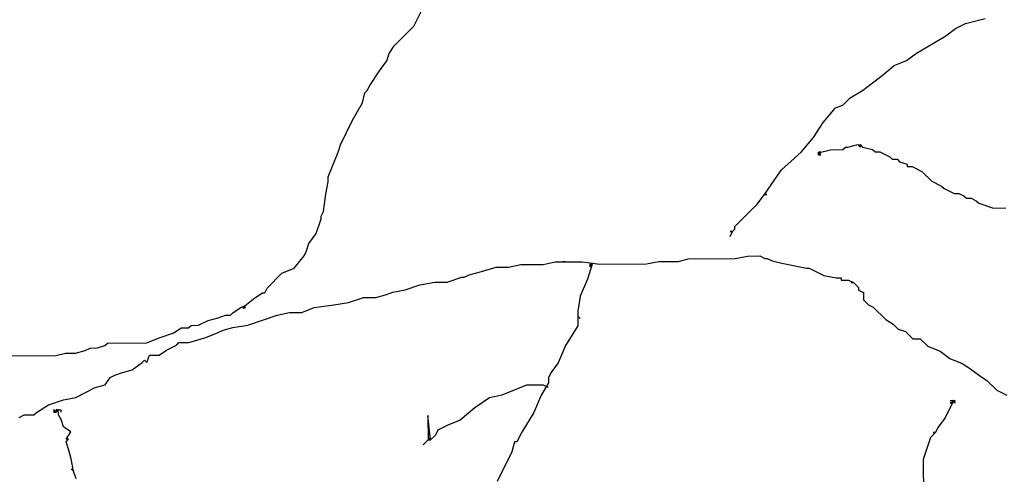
# Paper-space layout '113851PD001' of a CAD drawing. Header units: feet. Extents: x -1 to 187, y -1 to 115.
# Tile 9 of 32: x 5.07 to 5.521, y 10.7 to 10.908. Entities that reach past the tile are written whole.
import ezdxf

# ---------------------------------------------------------------- set-up
doc = ezdxf.new("R2010")
doc.units = ezdxf.units.FT
doc.header["$MEASUREMENT"] = 0
doc.layers.add('MA_Detail - plant', color=7, linetype='Continuous')
doc.layers.add('SH_Text', color=7, linetype='Continuous')
doc.styles.add('Slanted-Normal', font='font31.shx', dxfattribs={"height": 0.14})
doc.dimstyles.new('Dec-1  Slanted', dxfattribs={"dimtxt": 0.14, "dimasz": 0.14, "dimexe": 0.07, "dimexo": 0.07, "dimgap": 0.07, "dimtad": 1, "dimdec": 1, "dimzin": 3, "dimdsep": 46, "dimtxsty": 'Slanted-Normal', "dimblk": 'Dim1', "dimcen": 0, "dimclrd": 95, "dimclre": 95, "dimclrt": 7, "dimadec": 1, "dimazin": 3, "dimtfac": 1, "dimtdec": 1, "dimtix": 1, "dimtofl": 0, "dimtmove": 1, "dimatfit": 3, "dimldrblk": 'Dim1', "dimfxl": 1, "dimtolj": 1, "dimtzin": 0, "dimlwd": -1, "dimlwe": -1, "dimarcsym": 0})

# ---------------------------------------------------------------- blocks, each defined once
blk = doc.blocks.new('Dim1')
h = blk.add_hatch(color=4)
h.dxf.hatch_style = 1
h.paths.add_polyline_path([(0, 0), (-1, -0.2), (-1, 0.2)])
at = {"color": 4}
blk.add_lwpolyline([(0, 0), (-1, -0.2), (-1, 0.2), (0, 0)], dxfattribs=at)
blk = doc.blocks.new('*D1012')
at = {"layer": 'Defpoints', "color": 0, "transparency": 16777216}
for p in [(15.1427, 10.33078), (13.8927, 8.52461, -400.96131), (15.1427, 8.48614, -400.96131)]:
    blk.add_point(p, dxfattribs=at)
at = {"layer": 'SH_Text', "color": 95, "linetype": 'Continuous', "transparency": 16777216}
for p, q in [((14.07972, 10.60148), (13.29305, 10.60148)), ((14.5177, 10.33078), (14.07972, 10.60148)), ((13.8927, 8.59461), (13.8927, 10.40078)), ((15.1427, 8.55614), (15.1427, 10.40078)), ((14.0327, 10.33078), (15.0027, 10.33078))]:
    blk.add_line(p, q, dxfattribs=at)
at = {"layer": 'SH_Text', "color": 95, "transparency": 16777216, "xscale": 0.14, "yscale": 0.14, "zscale": 0.14, "rotation": 180}
blk.add_blockref('Dim1', (13.8927, 10.33078), dxfattribs=at)
at = {"layer": 'SH_Text', "color": 95, "transparency": 16777216, "xscale": 0.14, "yscale": 0.14, "zscale": 0.14}
blk.add_blockref('Dim1', (15.1427, 10.33078), dxfattribs=at)
at = {"layer": 'SH_Text', "color": 7, "transparency": 16777216, "insert": (14.00972, 10.82481), "char_height": 0.14, "width": 14.7881929, "attachment_point": 3, "style": 'Slanted-Normal'}
blk.add_mtext('\\A1;EQUAL', dxfattribs=at)
blk = doc.blocks.new('*D1013')
at = {"layer": 'Defpoints', "color": 0, "transparency": 16777216}
for p in [(15.1427, 10.34467, -400.96131), (16.3927, 10.34467, -400.96131), (16.3927, 10.33078)]:
    blk.add_point(p, dxfattribs=at)
at = {"layer": 'SH_Text', "color": 95, "linetype": 'Continuous', "transparency": 16777216}
for p, q in [((15.56594, 10.96147), (13.2526, 10.96147)), ((15.7677, 10.33078), (15.56594, 10.96147)), ((15.2827, 10.33078), (16.2527, 10.33078)), ((15.1427, 10.27467), (15.1427, 10.26078)), ((16.3927, 10.27467), (16.3927, 10.26078))]:
    blk.add_line(p, q, dxfattribs=at)
at = {"layer": 'SH_Text', "color": 95, "transparency": 16777216, "xscale": 0.14, "yscale": 0.14, "zscale": 0.14, "rotation": 180}
blk.add_blockref('Dim1', (15.1427, 10.33078), dxfattribs=at)
at = {"layer": 'SH_Text', "color": 95, "transparency": 16777216, "xscale": 0.14, "yscale": 0.14, "zscale": 0.14}
blk.add_blockref('Dim1', (16.3927, 10.33078), dxfattribs=at)
at = {"layer": 'SH_Text', "color": 7, "transparency": 16777216, "insert": (15.49594, 11.17147), "char_height": 0.14, "width": 14.7881929, "attachment_point": 3, "style": 'Slanted-Normal'}
blk.add_mtext('\\A1;WIDTH OF ROOTBALL', dxfattribs=at)
blk = doc.blocks.new('*D1014')
at = {"layer": 'Defpoints', "color": 0, "transparency": 16777216}
for p in [(17.6427, 10.33078), (17.6427, 8.52513), (16.38924, 8.48614)]:
    blk.add_point(p, dxfattribs=at)
at = {"layer": 'SH_Text', "color": 95, "linetype": 'Continuous', "transparency": 16777216}
for p, q in [((16.64251, 10.60148), (15.85585, 10.60148)), ((17.01597, 10.33078), (16.64251, 10.60148)), ((16.38924, 8.55614), (16.38924, 10.40078)), ((17.6427, 8.59513), (17.6427, 10.40078)), ((16.52924, 10.33078), (17.5027, 10.33078))]:
    blk.add_line(p, q, dxfattribs=at)
at = {"layer": 'SH_Text', "color": 95, "transparency": 16777216, "xscale": 0.14, "yscale": 0.14, "zscale": 0.14, "rotation": 180}
blk.add_blockref('Dim1', (16.38924, 10.33078), dxfattribs=at)
at = {"layer": 'SH_Text', "color": 95, "transparency": 16777216, "xscale": 0.14, "yscale": 0.14, "zscale": 0.14}
blk.add_blockref('Dim1', (17.6427, 10.33078), dxfattribs=at)
at = {"layer": 'SH_Text', "color": 7, "transparency": 16777216, "insert": (16.57251, 10.82481), "char_height": 0.14, "width": 14.7881929, "attachment_point": 3, "style": 'Slanted-Normal'}
blk.add_mtext('\\A1;EQUAL', dxfattribs=at)

psp = doc.layouts.new('113851PD001')

# ---------------------------------------------------------------- linework, layer by layer
at = {"layer": 'MA_Detail - plant'}
for p, q in [((5.25024, 10.90497), (5.25359, 10.91176)), ((5.50302, 10.90624), (5.51203, 10.90854)), ((5.24126, 10.8959), (5.25024, 10.90497)), ((5.49402, 10.90055), (5.49851, 10.90396)), ((5.49851, 10.90396), (5.50302, 10.90624)), ((5.48839, 10.89713), (5.49402, 10.90055)), ((5.23902, 10.8925), (5.24126, 10.8959)), ((5.48051, 10.89258), (5.48839, 10.89713)), ((5.23791, 10.88911), (5.23902, 10.8925)), ((5.47602, 10.88917), (5.48051, 10.89258)), ((5.23454, 10.88458), (5.23791, 10.88911)), ((5.46477, 10.88235), (5.47039, 10.88689)), ((5.47039, 10.88689), (5.47602, 10.88917)), ((5.23006, 10.87779), (5.23454, 10.88458)), ((5.45577, 10.87553), (5.46477, 10.88235)), ((5.22895, 10.87553), (5.23006, 10.87779)), ((5.22672, 10.86987), (5.22782, 10.87439)), ((5.22782, 10.87439), (5.22895, 10.87553)), ((5.44678, 10.86871), (5.45015, 10.87212)), ((5.45015, 10.87212), (5.45577, 10.87553)), ((5.22224, 10.86195), (5.22672, 10.86987)), ((5.43779, 10.86077), (5.4434, 10.86757)), ((5.4434, 10.86757), (5.44678, 10.86871)), ((5.21666, 10.85064), (5.22224, 10.86195)), ((5.43331, 10.85398), (5.43779, 10.86077)), ((5.4277, 10.84718), (5.43331, 10.85398)), ((5.21554, 10.84725), (5.21666, 10.85064)), ((5.44688, 10.8484), (5.448, 10.84954)), ((5.448, 10.84954), (5.44913, 10.84954)), ((5.44913, 10.84954), (5.45364, 10.85069)), ((5.45364, 10.85069), (5.45477, 10.84957)), ((5.45477, 10.84957), (5.45477, 10.8507)), ((5.45477, 10.8507), (5.45477, 10.84957)), ((5.45477, 10.84957), (5.45477, 10.8507)), ((5.45477, 10.8507), (5.4559, 10.84958)), ((5.4559, 10.84958), (5.46042, 10.84847)), ((5.21109, 10.83594), (5.21554, 10.84725)), ((5.41871, 10.83923), (5.4277, 10.84718)), ((5.4356, 10.84722), (5.43561, 10.84609)), ((5.43561, 10.84609), (5.4356, 10.84722)), ((5.4356, 10.84722), (5.43561, 10.84609)), ((5.43673, 10.84722), (5.4356, 10.84722)), ((5.4356, 10.84722), (5.43673, 10.84722)), ((5.43674, 10.84609), (5.4356, 10.84722)), ((5.4356, 10.84722), (5.43673, 10.84722)), ((5.43673, 10.84722), (5.4356, 10.84722)), ((5.4356, 10.84722), (5.43673, 10.84722)), ((5.43561, 10.84609), (5.43673, 10.84722)), ((5.43673, 10.84722), (5.43561, 10.84609)), ((5.43561, 10.84609), (5.43674, 10.84609)), ((5.43673, 10.84722), (5.44124, 10.84837)), ((5.44124, 10.84837), (5.44688, 10.8484)), ((5.46042, 10.84847), (5.46156, 10.84735)), ((5.46156, 10.84735), (5.46381, 10.84736)), ((5.46381, 10.84736), (5.46834, 10.84512)), ((5.46834, 10.84512), (5.46947, 10.844)), ((5.46947, 10.844), (5.47173, 10.84401)), ((5.47173, 10.84401), (5.47286, 10.84289)), ((5.47286, 10.84289), (5.47625, 10.84178)), ((5.47625, 10.84178), (5.47626, 10.84065)), ((5.47626, 10.84065), (5.47852, 10.84066)), ((5.47852, 10.84066), (5.48304, 10.83843)), ((5.2111, 10.83368), (5.21109, 10.83594)), ((5.41087, 10.82791), (5.41871, 10.83923)), ((5.48304, 10.83843), (5.48758, 10.83393)), ((5.21, 10.82803), (5.2111, 10.83368)), ((5.48758, 10.83393), (5.4921, 10.8317)), ((5.4921, 10.8317), (5.49324, 10.83058)), ((5.20891, 10.82013), (5.21, 10.82803)), ((5.40751, 10.82338), (5.41087, 10.82791)), ((5.41087, 10.82791), (5.412, 10.82791)), ((5.412, 10.82791), (5.41087, 10.82791)), ((5.49324, 10.83058), (5.49776, 10.82834)), ((5.49776, 10.82834), (5.50002, 10.82835)), ((5.50002, 10.82835), (5.50228, 10.82724)), ((5.50228, 10.82724), (5.50342, 10.82611)), ((5.3974, 10.81317), (5.40751, 10.82338)), ((5.50342, 10.82611), (5.50567, 10.82613)), ((5.50567, 10.82613), (5.50794, 10.82501)), ((5.50794, 10.82501), (5.50907, 10.82389)), ((5.50907, 10.82389), (5.51585, 10.82166)), ((5.20779, 10.81787), (5.20891, 10.82013)), ((5.2078, 10.81674), (5.20779, 10.81787)), ((5.51585, 10.82166), (5.52149, 10.82169)), ((5.20557, 10.80996), (5.2078, 10.81674)), ((5.39741, 10.81204), (5.3974, 10.81317)), ((5.20221, 10.80543), (5.20557, 10.80996)), ((5.39629, 10.81091), (5.39516, 10.8109)), ((5.39516, 10.8109), (5.39629, 10.81091)), ((5.39517, 10.80865), (5.39629, 10.81091)), ((5.39629, 10.81091), (5.39741, 10.81204)), ((5.2011, 10.80203), (5.20221, 10.80543)), ((5.1955, 10.79411), (5.19998, 10.79977)), ((5.19998, 10.79977), (5.2011, 10.80203)), ((5.39748, 10.7985), (5.40311, 10.79966)), ((5.40311, 10.79966), (5.40875, 10.79969)), ((5.40875, 10.79969), (5.41102, 10.79857)), ((5.29367, 10.7946), (5.29931, 10.79575)), ((5.29931, 10.79575), (5.30947, 10.7958)), ((5.30947, 10.7958), (5.3151, 10.79696)), ((5.3151, 10.79696), (5.31962, 10.79698)), ((5.31849, 10.79698), (5.32752, 10.79702)), ((5.31962, 10.79698), (5.31849, 10.79698)), ((5.32752, 10.79702), (5.33542, 10.79593)), ((5.33204, 10.79592), (5.32981, 10.78914)), ((5.33091, 10.79478), (5.33204, 10.79592)), ((5.33204, 10.79592), (5.33091, 10.79591)), ((5.33091, 10.79591), (5.33204, 10.79592)), ((5.33091, 10.79591), (5.33091, 10.79478)), ((5.33542, 10.79593), (5.35686, 10.79604)), ((5.35686, 10.79604), (5.3625, 10.7972)), ((5.3625, 10.7972), (5.37153, 10.79724)), ((5.37153, 10.79724), (5.37603, 10.79839)), ((5.37603, 10.79839), (5.39748, 10.7985)), ((5.41102, 10.79857), (5.41215, 10.79857)), ((5.41215, 10.79857), (5.41441, 10.79746)), ((5.41441, 10.79746), (5.41893, 10.79635)), ((5.41893, 10.79635), (5.43022, 10.79415)), ((5.18313, 10.78502), (5.18987, 10.79182)), ((5.18987, 10.79182), (5.1955, 10.79411)), ((5.27338, 10.78998), (5.27564, 10.79112)), ((5.27564, 10.79112), (5.28014, 10.79227)), ((5.28014, 10.79227), (5.28803, 10.79457)), ((5.28803, 10.79457), (5.29367, 10.7946)), ((5.43022, 10.79415), (5.43135, 10.79416)), ((5.43135, 10.79416), (5.43814, 10.79081)), ((5.43814, 10.79081), (5.44379, 10.7897)), ((5.24633, 10.7842), (5.25309, 10.7865)), ((5.25309, 10.7865), (5.25985, 10.78766)), ((5.25985, 10.78766), (5.2655, 10.78769)), ((5.2655, 10.78769), (5.27226, 10.78998)), ((5.27226, 10.78998), (5.27338, 10.78998)), ((5.32981, 10.78914), (5.32647, 10.78122)), ((5.44379, 10.7897), (5.44604, 10.78972)), ((5.44604, 10.78972), (5.44605, 10.78859)), ((5.44605, 10.78859), (5.44944, 10.7886)), ((5.44944, 10.7886), (5.4517, 10.78749)), ((5.4517, 10.78749), (5.45057, 10.78748)), ((5.45057, 10.78748), (5.4517, 10.78749)), ((5.4517, 10.78749), (5.45397, 10.78524)), ((5.17751, 10.78048), (5.18088, 10.78275)), ((5.18088, 10.78275), (5.18201, 10.78275)), ((5.18201, 10.78275), (5.18313, 10.78502)), ((5.2328, 10.78075), (5.23731, 10.7819)), ((5.23731, 10.7819), (5.24069, 10.78305)), ((5.24069, 10.78305), (5.24633, 10.7842)), ((5.32647, 10.78122), (5.32537, 10.77444)), ((5.45397, 10.78524), (5.45397, 10.78411)), ((5.45397, 10.78411), (5.45623, 10.783)), ((5.45623, 10.783), (5.45625, 10.77961)), ((5.17076, 10.77593), (5.17301, 10.77707)), ((5.17301, 10.77707), (5.17189, 10.77593)), ((5.17301, 10.77707), (5.17751, 10.78048)), ((5.17302, 10.77594), (5.17301, 10.77707)), ((5.20462, 10.7761), (5.21364, 10.77727)), ((5.21364, 10.77727), (5.2204, 10.77843)), ((5.2204, 10.77843), (5.22716, 10.78072)), ((5.22716, 10.78072), (5.2328, 10.78075)), ((5.45625, 10.77961), (5.45852, 10.77736)), ((5.45852, 10.77736), (5.46078, 10.77625)), ((5.16063, 10.77136), (5.16401, 10.77251)), ((5.16401, 10.77251), (5.16626, 10.77252)), ((5.16626, 10.77252), (5.16739, 10.77365)), ((5.16739, 10.77365), (5.17076, 10.77593)), ((5.17189, 10.77593), (5.17302, 10.77594)), ((5.17419, 10.76805), (5.18771, 10.77263)), ((5.18771, 10.77263), (5.19334, 10.77378)), ((5.19334, 10.77378), (5.19898, 10.77381)), ((5.19898, 10.77381), (5.20462, 10.7761)), ((5.32537, 10.77444), (5.32538, 10.77219)), ((5.32538, 10.77219), (5.32652, 10.77106)), ((5.32652, 10.77106), (5.32538, 10.77219)), ((5.32538, 10.77219), (5.32541, 10.76767)), ((5.46078, 10.77625), (5.46645, 10.77063)), ((5.14711, 10.76678), (5.14823, 10.76792)), ((5.14823, 10.76792), (5.15162, 10.76793)), ((5.15162, 10.76793), (5.15612, 10.77021)), ((5.15612, 10.77021), (5.16063, 10.77136)), ((5.16742, 10.76688), (5.17419, 10.76805)), ((5.32541, 10.76767), (5.31981, 10.75862)), ((5.46645, 10.77063), (5.46985, 10.76839)), ((5.46985, 10.76839), (5.47212, 10.76615)), ((5.13359, 10.7622), (5.14035, 10.76449)), ((5.14035, 10.76449), (5.14372, 10.76676)), ((5.14372, 10.76676), (5.14711, 10.76678)), ((5.15503, 10.76231), (5.16066, 10.76459)), ((5.16066, 10.76459), (5.16291, 10.76573)), ((5.16291, 10.76573), (5.16742, 10.76688)), ((5.47212, 10.76615), (5.47551, 10.76504)), ((5.47551, 10.76504), (5.47891, 10.76167)), ((5.1054, 10.75755), (5.10878, 10.75869)), ((5.10878, 10.75869), (5.1099, 10.75982)), ((5.1099, 10.75982), (5.12796, 10.75992)), ((5.12796, 10.75992), (5.13359, 10.7622)), ((5.137, 10.75657), (5.14151, 10.75885)), ((5.14151, 10.75885), (5.14263, 10.75999)), ((5.14263, 10.75999), (5.14714, 10.76001)), ((5.14714, 10.76001), (5.15503, 10.76231)), ((5.31981, 10.75862), (5.31646, 10.7507)), ((5.47891, 10.76167), (5.4823, 10.76168)), ((5.4823, 10.76168), (5.4857, 10.75832)), ((5.08623, 10.75406), (5.09074, 10.75522)), ((5.09074, 10.75522), (5.09526, 10.75524)), ((5.09526, 10.75524), (5.09976, 10.75639)), ((5.09976, 10.75639), (5.10202, 10.75753)), ((5.10202, 10.75753), (5.1054, 10.75755)), ((5.128, 10.75089), (5.12912, 10.75428)), ((5.12912, 10.75428), (5.13363, 10.7543)), ((5.13363, 10.7543), (5.137, 10.75657)), ((5.4857, 10.75832), (5.49135, 10.75609)), ((5.49135, 10.75609), (5.49588, 10.75272)), ((5.05915, 10.75393), (5.08623, 10.75406)), ((5.12125, 10.74747), (5.12575, 10.75088)), ((5.12575, 10.75088), (5.12687, 10.75201)), ((5.12687, 10.75201), (5.128, 10.75089)), ((5.31646, 10.7507), (5.3131, 10.74617)), ((5.49588, 10.75272), (5.50154, 10.7505)), ((5.50154, 10.7505), (5.50493, 10.74826)), ((5.11111, 10.74403), (5.11336, 10.74517)), ((5.11336, 10.74517), (5.11674, 10.74632)), ((5.11674, 10.74632), (5.12125, 10.74747)), ((5.3131, 10.74617), (5.31198, 10.74391)), ((5.50493, 10.74826), (5.50946, 10.74489)), ((5.10436, 10.73948), (5.10887, 10.74064)), ((5.10887, 10.74064), (5.11111, 10.74403)), ((5.31199, 10.74165), (5.30864, 10.73599)), ((5.31198, 10.74391), (5.31199, 10.74165)), ((5.50946, 10.74489), (5.51286, 10.74265)), ((5.51286, 10.74265), (5.5174, 10.73816)), ((5.09536, 10.73493), (5.10436, 10.73948)), ((5.30184, 10.74047), (5.29058, 10.7359)), ((5.30974, 10.74051), (5.30184, 10.74047)), ((5.31201, 10.73939), (5.30974, 10.74051)), ((5.5174, 10.73816), (5.52192, 10.73593)), ((5.08296, 10.73148), (5.08972, 10.73377)), ((5.08972, 10.73377), (5.09536, 10.73493)), ((5.28494, 10.73474), (5.2782, 10.7302)), ((5.29058, 10.7359), (5.28494, 10.73474)), ((5.30864, 10.73599), (5.30529, 10.72807)), ((5.49711, 10.73242), (5.49376, 10.72563)), ((5.49598, 10.73354), (5.49711, 10.73355)), ((5.49711, 10.73242), (5.49598, 10.73241)), ((5.49598, 10.73241), (5.49711, 10.73242)), ((5.49711, 10.73355), (5.49711, 10.73242)), ((5.49711, 10.73242), (5.49711, 10.73355)), ((5.49711, 10.73355), (5.49711, 10.73242)), ((5.49711, 10.73242), (5.49711, 10.73355)), ((5.49711, 10.73355), (5.49711, 10.73242)), ((5.49711, 10.73242), (5.49824, 10.73355)), ((5.49824, 10.73355), (5.49711, 10.73242)), ((5.49711, 10.73242), (5.49711, 10.73355)), ((5.49711, 10.73355), (5.49824, 10.73355)), ((5.49824, 10.73355), (5.49711, 10.73242)), ((5.49711, 10.73242), (5.49711, 10.73355)), ((5.49711, 10.73355), (5.49711, 10.73242)), ((5.49711, 10.73242), (5.49824, 10.73355)), ((5.49824, 10.73355), (5.49711, 10.73242)), ((5.49711, 10.73242), (5.49711, 10.73355)), ((5.49711, 10.73355), (5.49824, 10.73242)), ((5.49824, 10.73242), (5.49711, 10.73355)), ((5.49711, 10.73355), (5.49824, 10.73355)), ((5.49824, 10.73355), (5.49711, 10.73242)), ((5.49711, 10.73242), (5.49824, 10.73355)), ((5.49824, 10.73355), (5.49711, 10.73242)), ((5.07621, 10.72693), (5.07734, 10.72806)), ((5.07734, 10.72806), (5.08296, 10.73148)), ((5.08636, 10.72811), (5.08523, 10.72923)), ((5.08523, 10.72923), (5.08636, 10.72811)), ((5.08636, 10.72811), (5.08523, 10.7281)), ((5.08523, 10.7281), (5.08636, 10.72811)), ((5.08636, 10.72924), (5.08861, 10.72925)), ((5.08749, 10.72812), (5.08636, 10.72924)), ((5.08636, 10.72924), (5.08749, 10.72924)), ((5.08749, 10.72924), (5.08636, 10.72924)), ((5.08636, 10.72924), (5.08749, 10.72924)), ((5.08749, 10.72924), (5.08636, 10.72924)), ((5.08636, 10.72924), (5.08749, 10.72812)), ((5.08749, 10.72812), (5.08636, 10.72924)), ((5.08636, 10.72924), (5.08636, 10.72811)), ((5.08636, 10.72811), (5.08636, 10.72924)), ((5.08636, 10.72924), (5.08749, 10.72924)), ((5.08749, 10.72924), (5.08636, 10.72811)), ((5.08636, 10.72811), (5.08636, 10.72924)), ((5.08636, 10.72924), (5.08636, 10.72811)), ((5.08636, 10.72811), (5.08636, 10.72924)), ((5.08636, 10.72924), (5.08636, 10.72811)), ((5.08636, 10.72811), (5.08636, 10.72924)), ((5.08636, 10.72924), (5.08636, 10.72811)), ((5.08636, 10.72811), (5.08636, 10.72924)), ((5.0875, 10.72699), (5.08749, 10.72812)), ((5.08861, 10.72925), (5.08862, 10.72812)), ((5.2782, 10.7302), (5.27145, 10.72452)), ((5.30529, 10.72807), (5.29969, 10.71902)), ((5.06945, 10.72577), (5.0717, 10.72691)), ((5.0717, 10.72691), (5.07621, 10.72693)), ((5.08864, 10.72474), (5.0875, 10.72699)), ((5.08978, 10.72136), (5.08864, 10.72474)), ((5.25796, 10.71542), (5.25677, 10.7267)), ((5.25677, 10.7267), (5.25683, 10.71542)), ((5.27145, 10.72452), (5.26582, 10.72223)), ((5.49376, 10.72563), (5.4904, 10.7211)), ((5.09318, 10.71912), (5.08978, 10.72136)), ((5.09094, 10.71572), (5.09318, 10.71912)), ((5.26132, 10.71996), (5.2602, 10.71769)), ((5.26582, 10.72223), (5.26132, 10.71996)), ((5.29969, 10.71902), (5.29746, 10.71449)), ((5.48928, 10.71884), (5.48704, 10.71657)), ((5.48928, 10.71884), (5.48815, 10.71883)), ((5.48815, 10.71883), (5.48928, 10.71884)), ((5.4904, 10.7211), (5.48928, 10.71884)), ((5.09094, 10.71459), (5.09207, 10.71572)), ((5.09207, 10.71572), (5.09094, 10.71572)), ((5.09209, 10.71121), (5.09094, 10.71459)), ((5.25683, 10.71542), (5.25458, 10.71315)), ((5.25683, 10.71542), (5.25795, 10.71655)), ((5.25795, 10.71655), (5.25683, 10.71542)), ((5.25796, 10.71542), (5.25683, 10.71542)), ((5.25683, 10.71542), (5.25796, 10.71542)), ((5.25796, 10.71542), (5.25683, 10.71542)), ((5.25683, 10.71542), (5.25796, 10.71542)), ((5.25796, 10.71542), (5.25683, 10.71542)), ((5.25683, 10.71542), (5.25796, 10.71542)), ((5.25796, 10.71542), (5.25683, 10.71542)), ((5.25683, 10.71542), (5.25796, 10.71542)), ((5.25796, 10.71542), (5.25683, 10.71542)), ((5.25683, 10.71542), (5.25796, 10.71542)), ((5.25796, 10.71542), (5.25683, 10.71542)), ((5.25683, 10.71542), (5.25796, 10.71542)), ((5.25796, 10.71542), (5.25683, 10.71542)), ((5.25683, 10.71542), (5.25796, 10.71542)), ((5.25796, 10.71542), (5.25683, 10.71542)), ((5.25683, 10.71542), (5.25796, 10.71542)), ((5.25796, 10.71542), (5.25683, 10.71542)), ((5.25683, 10.71542), (5.25796, 10.71542)), ((5.25796, 10.71542), (5.25683, 10.71542)), ((5.25683, 10.71542), (5.25796, 10.71542)), ((5.2602, 10.71769), (5.25796, 10.71542)), ((5.29633, 10.71449), (5.29523, 10.70997)), ((5.29746, 10.71449), (5.29633, 10.71449)), ((5.48704, 10.71657), (5.4837, 10.7064)), ((5.09324, 10.7067), (5.09209, 10.71121)), ((5.29523, 10.70997), (5.28852, 10.69639)), ((5.0944, 10.70107), (5.09324, 10.7067)), ((5.4837, 10.7064), (5.48383, 10.68157)), ((5.0944, 10.70107), (5.09326, 10.70219)), ((5.09326, 10.70219), (5.0944, 10.70107)), ((5.09554, 10.69769), (5.0944, 10.70107))]:
    psp.add_line(p, q, dxfattribs=at)

# ---------------------------------------------------------------- dimensions: what is measured, and where the dimension line sits
at = {"layer": 'SH_Text'}
for base, p1, p2, text, picture, middle in [((16.3927, 10.33078, 400.96131), (15.1427, 10.34467), (16.3927, 10.34467), 'WIDTH OF ROOTBALL', '*D1013', (15.49594, 10.96147, 400.96131)), ((15.1427, 10.33078, 400.96131), (13.8927, 8.52461), (15.1427, 8.48614), 'EQUAL', '*D1012', (14.00972, 10.60148, 400.96131)), ((17.6427, 10.33078), (16.38924, 8.48614), (17.6427, 8.52513), 'EQUAL', '*D1014', (16.57251, 10.60148))]:
    dim = psp.add_linear_dim(base=base, p1=p1, p2=p2, text=text, dimstyle='Dec-1  Slanted', override={"dimpost": "'"}, dxfattribs=at)
    dim.commit()
    dim.dimension.update_dxf_attribs({"geometry": picture, "text_midpoint": middle, "dimtype": 160})

doc.saveas('drawing.dxf')
